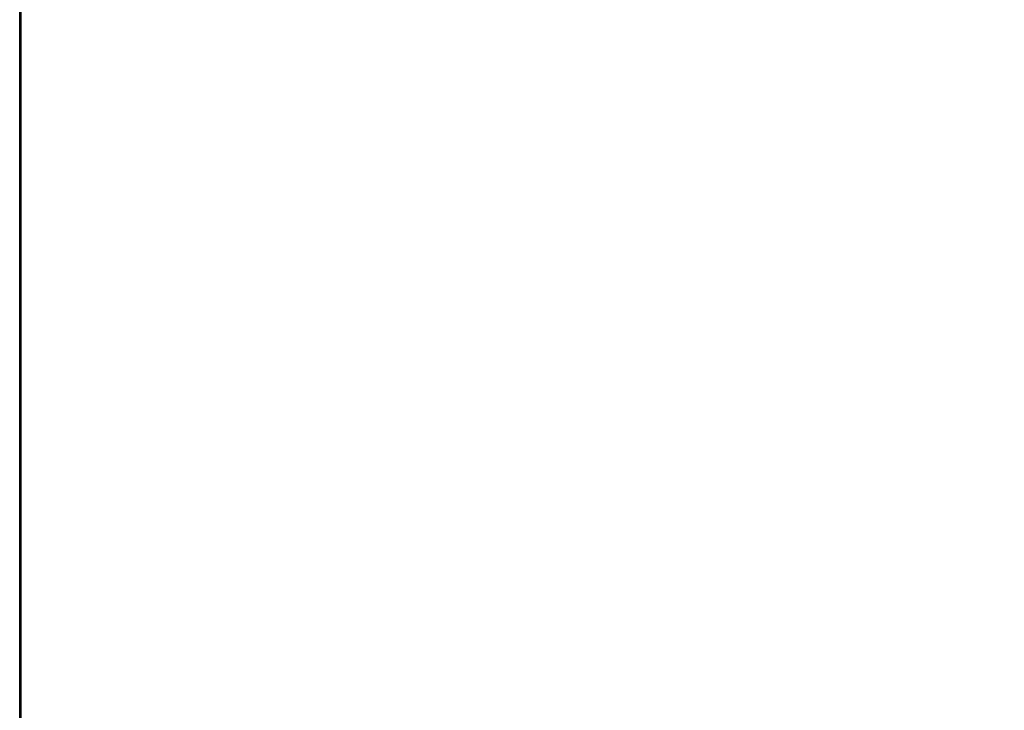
# Model space of a CAD drawing. Extents: x -4.6 to 32.5, y -2.8 to 24.
# Tile 252 of 256: x 0 to 8.8, y 4.4 to 10.6. Entities that reach past the tile are written whole.
import ezdxf

# ---------------------------------------------------------------- set-up
doc = ezdxf.new("R2010")
doc.units = 0

# ---------------------------------------------------------------- blocks, each defined once
blk = doc.blocks.new('Box-be300514-5f88-4fb0-88c5-2a2d2a6ac150')
at = {"color": 253, "linetype": 'Continuous', "true_color": 0xa0a0a0, "transparency": 33554687}
mesh = blk.add_polyface(dxfattribs=at)
corners = [(0, 0, 45.99), (10.91, 0, 45.99), (10.91, 24, 45.99), (0, 24, 45.99), (0, 0, 46), (10.91, 0, 46), (10.91, 24, 46), (0, 24, 46)]
mesh.append_faces([[corners[k] for k in face] for face in [(0, 1, 2, 3), (4, 5, 6, 7), (0, 1, 5, 4), (1, 2, 6, 5), (2, 3, 7, 6), (3, 0, 4, 7)]], dxfattribs={"color": 253})
blk = doc.blocks.new('Box-b5aaab5f-acc6-4b4d-8d09-dd513de3d442')
at = {"color": 253, "linetype": 'Continuous', "true_color": 0xa0a0a0, "transparency": 33554687}
mesh = blk.add_polyface(dxfattribs=at)
corners = [(0, 0), (32.5, 0), (32.5, 24), (0, 24), (0, 0, 0.01), (32.5, 0, 0.01), (32.5, 24, 0.01), (0, 24, 0.01)]
mesh.append_faces([[corners[k] for k in face] for face in [(0, 1, 2, 3), (4, 5, 6, 7), (0, 1, 5, 4), (1, 2, 6, 5), (2, 3, 7, 6), (3, 0, 4, 7)]], dxfattribs={"color": 253})
blk = doc.blocks.new('Box-729c95fe-81ac-4ffe-bc8a-76b15f2898c8')
at = {"color": 253, "linetype": 'Continuous', "true_color": 0xa0a0a0, "transparency": 33554687}
mesh = blk.add_polyface(dxfattribs=at)
corners = [(0, 0), (0.01, 0), (0.01, 24), (0, 24), (0, 0, 46), (0.01, 0, 46), (0.01, 24, 46), (0, 24, 46)]
mesh.append_faces([[corners[k] for k in face] for face in [(0, 1, 2, 3), (4, 5, 6, 7), (0, 1, 5, 4), (1, 2, 6, 5), (2, 3, 7, 6), (3, 0, 4, 7)]], dxfattribs={"color": 253})
blk = doc.blocks.new('UpwardOpening-dfb82bfa-7b68-4133-81d2-198d9e8b489a')
at = {"linetype": 'Continuous', "transparency": 33554687}
blk.add_blockref('Box-be300514-5f88-4fb0-88c5-2a2d2a6ac150', (0, 0), dxfattribs=at)
blk = doc.blocks.new('8c25e203-b31c-4eef-afcb-4b63fa59055c')
at = {"linetype": 'Continuous', "transparency": 33554687}
for name in ['Box-be300514-5f88-4fb0-88c5-2a2d2a6ac150', 'Box-b5aaab5f-acc6-4b4d-8d09-dd513de3d442', 'Box-729c95fe-81ac-4ffe-bc8a-76b15f2898c8', 'UpwardOpening-dfb82bfa-7b68-4133-81d2-198d9e8b489a']:
    blk.add_blockref(name, (0, 0), dxfattribs=at)
blk = doc.blocks.new('ca9dd54b-1955-4297-b1ac-dbcdc17be144')
at = {"linetype": 'Continuous', "transparency": 33554687}
blk.add_blockref('8c25e203-b31c-4eef-afcb-4b63fa59055c', (0, 0), dxfattribs=at)

msp = doc.modelspace()

# ---------------------------------------------------------------- block references
at = {"transparency": 33554687}
msp.add_blockref('ca9dd54b-1955-4297-b1ac-dbcdc17be144', (0, 0), dxfattribs=at)

doc.saveas('drawing.dxf')
